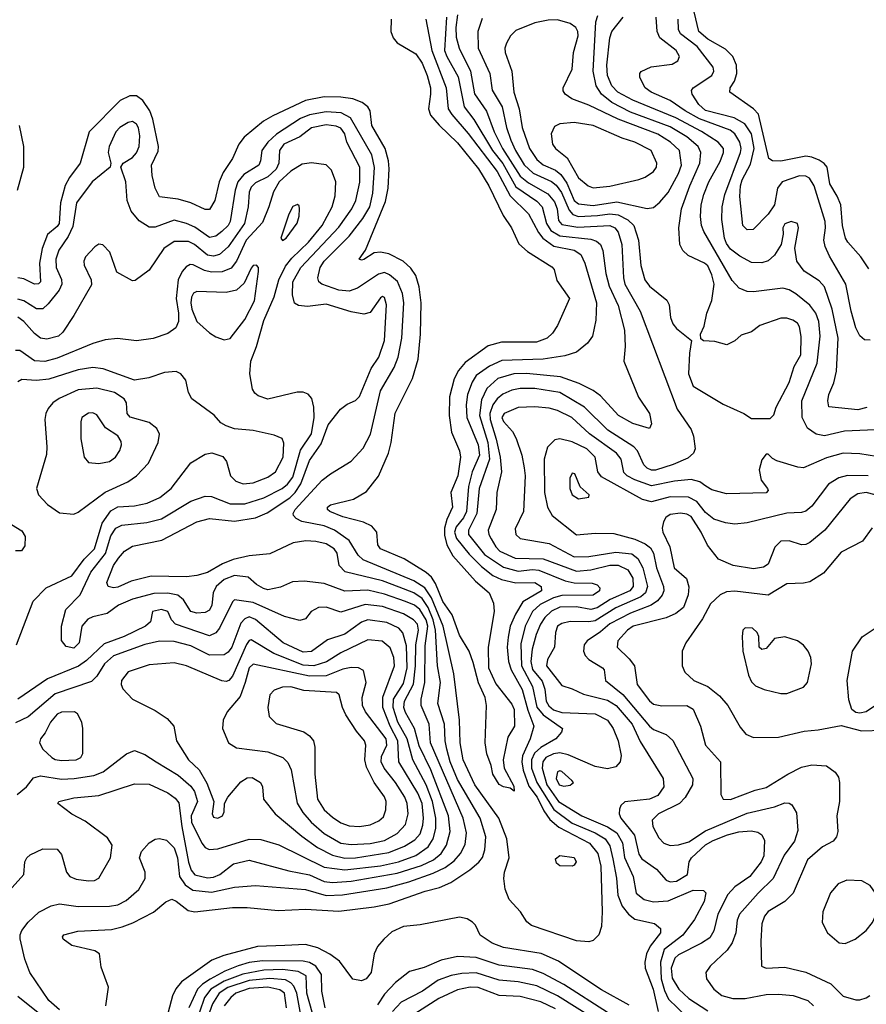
# Model space of a CAD drawing. Extents: x 997026 to 1115308, y 536381 to 619039.
# Tile 249 of 256: x 1044175 to 1048236, y 587142 to 591862. Entities that reach past the tile are written whole.
import ezdxf

# ---------------------------------------------------------------- set-up
doc = ezdxf.new("R2010")
doc.units = 0

msp = doc.modelspace()

# ---------------------------------------------------------------- linework, layer by layer
at = {"layer": '0CON20XD'}
for points in [[(1046274.3, 591885), (1046266.7, 591825), (1046268.6, 591778.6), (1046283.3, 591725), (1046336.8, 591615), (1046356.8, 591506.8), (1046413.7, 591423.7), (1046451.1, 591325), (1046490.6, 591245), (1046575, 591112.6), (1046615, 591080.2), (1046707.7, 591027.7), (1046740.7, 590989.3), (1046752.1, 590955), (1046758.9, 590898.9), (1046775, 590879.8), (1046852.7, 590867.3), (1047005, 590875.6), (1047030, 590865), (1047045, 590844.4), (1047063, 590785), (1047070.7, 590625), (1047077.5, 590595), (1047150.8, 590465), (1047328.9, 589995), (1047395, 589897.1), (1047407.3, 589865), (1047414.6, 589805.4), (1047406.5, 589783.5), (1047379.9, 589760.1), (1047309.2, 589729.2), (1047225, 589702.8), (1047205, 589703.1), (1047185, 589711.8), (1047168.7, 589728.7), (1047137.7, 589795), (1047120.8, 589815), (1046995.9, 589895), (1046884.1, 590005), (1046765.4, 590074.6), (1046645, 590093.7), (1046574.8, 590094.8), (1046535, 590085.6), (1046492.9, 590067.1), (1046465, 590045.2), (1046445, 590015.3), (1046430.1, 589975), (1046430.9, 589945), (1046460.7, 589850.7), (1046479.7, 589765), (1046485.2, 589695), (1046464.2, 589595), (1046460.6, 589515), (1046422.5, 589415), (1046424.7, 589395), (1046436.9, 589373.1), (1046458.8, 589335), (1046477.8, 589315), (1046551.7, 589281.7), (1046685, 589278), (1046845, 589219.4), (1046915.1, 589224.9), (1047005, 589247.1), (1047045, 589247.6), (1047091.1, 589225), (1047116, 589185), (1047117.8, 589145), (1047102.2, 589125), (1047007.3, 589082.7), (1046945, 589043.3), (1046915, 589034.8), (1046845, 589047.4), (1046765, 589045.4), (1046725, 589026.8), (1046694.2, 588995.8), (1046673.3, 588965), (1046651.5, 588915), (1046632.1, 588845), (1046626.2, 588785), (1046635, 588747.7), (1046680.6, 588690.6), (1046693, 588653)], [(1047775, 589950), (1047791.7, 589968.3), (1047803.3, 590005), (1047865, 590122.5), (1047889.6, 590200.4), (1047922.2, 590255), (1047923.2, 590343.2), (1047915, 590390), (1047905, 590407.5), (1047882.6, 590422.6), (1047855, 590432.2), (1047825, 590432.2), (1047725, 590396), (1047685, 590366.7), (1047635, 590350), (1047605, 590323.3), (1047566.1, 590303.9), (1047509.3, 590319.3), (1047455, 590322.5), (1047441.7, 590331.7), (1047440, 590355), (1047457.3, 590392.7), (1047471.4, 590455), (1047494.6, 590515.4), (1047506, 590595), (1047495, 590639.4), (1047475, 590681.5), (1047459.2, 590695), (1047381.7, 590731.7), (1047356.3, 590756.3), (1047341.3, 590785), (1047337.1, 590865), (1047348.5, 590955), (1047389.4, 591065), (1047436.9, 591175), (1047441.4, 591225), (1047428.8, 591255), (1047375, 591300.6), (1047295, 591348.5), (1047105, 591419.1), (1047014.9, 591464.9), (1046964.9, 591504.9), (1046940.6, 591545), (1046925.9, 591615.9), (1046938.4, 591851.6), (1046948.2, 591881.8)], [(1048247.6, 590667.6), (1048210, 590725), (1048146.7, 590795), (1048135.3, 590815.3), (1048121.4, 590875), (1048114.3, 590974.3), (1048096.6, 591016.6), (1048061.5, 591075), (1048048.5, 591155), (1048033.6, 591173.6), (1048009.3, 591189.3), (1047973.9, 591203.9), (1047945, 591207.9), (1047825, 591184.6), (1047785, 591185.7), (1047767.5, 591197.5), (1047719.2, 591409.2), (1047695, 591434.6), (1047580.8, 591515), (1047582.9, 591535), (1047602.9, 591567.1), (1047615.4, 591605), (1047613.1, 591645), (1047596.2, 591685), (1047560.6, 591720.6), (1047475, 591768.1), (1047431.6, 591805), (1047409.7, 591899.7)], [(1045957.3, 591865), (1045954.7, 591805), (1045966.1, 591775), (1045985, 591750.5), (1046075, 591698.5), (1046105, 591654.5), (1046129.8, 591595), (1046144.8, 591535), (1046146, 591505), (1046135.3, 591435.3), (1046145.3, 591405), (1046186, 591356), (1046275, 591271.5), (1046375, 591147.7), (1046424.7, 591065), (1046494.2, 590924.2), (1046534.4, 590865), (1046568.2, 590788.2), (1046610.6, 590750.6), (1046728, 590678), (1046738, 590665), (1046751.7, 590611.7), (1046812.2, 590525), (1046755, 590396), (1046730.9, 590359.1), (1046704.2, 590335), (1046653.2, 590316.8), (1046485, 590317.1), (1046421.9, 590298.1), (1046311, 590219), (1046279, 590181), (1046258.8, 590141.2), (1046236.7, 590055), (1046235.2, 589965), (1046246.7, 589885), (1046284.6, 589795), (1046289.3, 589765), (1046275.7, 589675), (1046242.9, 589595), (1046251.2, 589525), (1046223.3, 589466.7), (1046212.9, 589425), (1046211.6, 589391.6), (1046222.9, 589345), (1046251.7, 589291.7), (1046361.2, 589171.2), (1046427.3, 589115), (1046447.1, 589065), (1046450, 589025), (1046422.5, 588855), (1046423.1, 588755), (1046457.9, 588677.9), (1046535, 588580.8), (1046546.9, 588555), (1046547.5, 588475), (1046516.5, 588423.5), (1046493.5, 588315), (1046498.5, 588275), (1046545, 588187.5), (1046546.2, 588163.8), (1046528, 588178), (1046495, 588184.4), (1046475, 588195.6), (1046444.5, 588245), (1046437, 588287), (1046415, 588342.5), (1046408.1, 588395), (1046414.4, 588575), (1046406.7, 588613.3), (1046375, 588683.3), (1046350.5, 588780.5), (1046330, 588835), (1046285, 588911.5), (1046249.2, 589009.2), (1046205, 589072.5), (1046168.7, 589158.7), (1046149.4, 589189.4), (1046125, 589211.6), (1046018.3, 589278.3), (1045905.7, 589325), (1045893.1, 589345), (1045888.1, 589405), (1045864.2, 589435), (1045823.6, 589453.6), (1045725, 589478.4), (1045662, 589505), (1045651.4, 589515), (1045651.4, 589525), (1045665, 589536.4), (1045776, 589564), (1045838.8, 589601.2), (1045895.3, 589674.7), (1045944.5, 589785), (1045957.3, 589835), (1045975, 589976.2), (1046058.3, 590141.7), (1046085.3, 590234.7), (1046096.9, 590355), (1046100, 590505), (1046091.5, 590581.5), (1046075.6, 590635.6), (1046051.4, 590671.4), (1046014.3, 590704.3), (1045945, 590739.7), (1045905, 590748.5), (1045875, 590744.3), (1045825, 590712), (1045815, 590708.8), (1045803.3, 590715), (1045833.3, 590756.7), (1045930.1, 590989.9), (1045941.4, 591055), (1045946.9, 591146.9), (1045943.1, 591185), (1045927.1, 591245), (1045863.2, 591355), (1045855.4, 591425), (1045845.2, 591445.2), (1045818.1, 591465), (1045772.3, 591482.3), (1045715, 591491.5), (1045635, 591492.9), (1045545.9, 591474.1), (1045388.1, 591401.9), (1045344.4, 591375.6), (1045250.7, 591299.3), (1045225.3, 591265), (1045195, 591196.9), (1045150.2, 591129.8), (1045131.9, 591085), (1045110.9, 590995), (1045085, 590952.5), (1045065, 590952.1), (1044995, 590984.6), (1044935, 591001.6), (1044845, 591012.5), (1044824, 591054), (1044809.6, 591115), (1044806.8, 591165), (1044838.1, 591231.9), (1044840, 591255), (1044812.9, 591385), (1044799.2, 591425), (1044764.7, 591474.7), (1044735, 591496.5), (1044702.4, 591497.6), (1044656, 591475), (1044507.9, 591325), (1044464.7, 591175), (1044413.9, 591106.1), (1044392.8, 591067.2), (1044371.1, 590985), (1044364.2, 590885), (1044355, 590870.7), (1044307.2, 590832.8), (1044282.1, 590765), (1044270.3, 590695), (1044274.4, 590605), (1044265, 590595.6), (1044245, 590593.8), (1044195, 590620.5), (1044165, 590625.5)], [(1046122.7, 591865), (1046151.5, 591715), (1046220.6, 591535), (1046230.6, 591435), (1046247.5, 591407.5), (1046326.1, 591316.1), (1046464.8, 591135), (1046527.9, 591017.9), (1046615, 590931.5), (1046662.7, 590842.7), (1046684.2, 590814.2), (1046736.4, 590776.4), (1046835, 590758), (1046866, 590736), (1046885.1, 590695.1), (1046941.1, 590505), (1046938.5, 590421.5), (1046921.8, 590345), (1046898.8, 590311.2), (1046845, 590268.8), (1046789.6, 590250.4), (1046685.5, 590234.5), (1046487.9, 590227.9), (1046428.8, 590201.2), (1046365, 590155.8), (1046344.9, 590125.1), (1046323, 590065), (1046316.3, 590016.3), (1046319.7, 589955), (1046374.4, 589824.4), (1046380.3, 589775), (1046345.3, 589694.7), (1046326.7, 589625), (1046318.4, 589505), (1046304, 589475), (1046268.6, 589431.4), (1046260, 589405), (1046269.6, 589375), (1046330.3, 589300.3), (1046390.5, 589240.5), (1046445, 589197.3), (1046485, 589178.4), (1046555, 589163), (1046645, 589163.8), (1046676, 589145), (1046677.6, 589125), (1046588.9, 589071.1), (1046552.6, 589012.6), (1046527.6, 588955), (1046517.3, 588902.7), (1046513.5, 588855), (1046519.2, 588785), (1046532, 588745), (1046585, 588651.8), (1046611.5, 588551.5), (1046640.6, 588475), (1046624, 588415), (1046587, 588333), (1046583.7, 588305), (1046589.8, 588265), (1046617.5, 588187.5), (1046656.3, 588135), (1046689.2, 588069.2), (1046718.2, 588028.2), (1046761.5, 587991.5), (1046908.2, 587915), (1046947.8, 587865), (1046961.7, 587805), (1046969.1, 587585), (1046965.5, 587514.5), (1046952.5, 587475), (1046925, 587447.5), (1046905, 587441.4), (1046845, 587447.3), (1046630, 587520), (1046608.1, 587538.1), (1046577.3, 587585), (1046522.1, 587645), (1046503.3, 587695), (1046496.2, 587745), (1046499.5, 587775), (1046522.8, 587845), (1046511.2, 587935), (1046473.3, 588035), (1046357.2, 588195), (1046301.5, 588315), (1046287.8, 588395), (1046283.6, 588503.6), (1046257, 588727), (1046205.9, 588955), (1046150.1, 589090.1), (1046118.6, 589138.6), (1046065, 589172), (1045822.3, 589272.3), (1045798.7, 589295), (1045755.4, 589365.4), (1045685, 589415.2), (1045635, 589436.1), (1045527.4, 589457.4), (1045500.3, 589470.3), (1045487.7, 589485), (1045486.1, 589495), (1045495.3, 589515), (1045625, 589654.1), (1045665, 589685.4), (1045765, 589745.4), (1045822.2, 589807.8), (1045857, 589875), (1045905, 590082.5), (1045970.7, 590195), (1045990, 590245), (1046007.6, 590335), (1046017.1, 590505), (1046010.2, 590550.2), (1045986.6, 590606.6), (1045949.3, 590639.3), (1045925, 590651), (1045895, 590642.1), (1045795.2, 590574.8), (1045755, 590561.5), (1045705, 590565.2), (1045624.4, 590594.4), (1045610, 590605), (1045604.6, 590624.6), (1045616.3, 590675), (1045634.8, 590705), (1045755, 590825.3), (1045820.7, 590909.3), (1045853.4, 590965), (1045869.1, 591030.9), (1045876.3, 591153.7), (1045863.1, 591215), (1045762.2, 591392.2), (1045715.9, 591415.9), (1045645, 591420.8), (1045565, 591406.3), (1045521.6, 591388.4), (1045406.5, 591313.5), (1045365.2, 591275), (1045335.4, 591235), (1045330.5, 591185), (1045321.8, 591165), (1045250.2, 591119.8), (1045221.2, 591085), (1045207.9, 591045), (1045184.8, 590895), (1045174.3, 590875), (1045145, 590846.2), (1045115, 590824.8), (1045085, 590818.4), (1045015, 590867.3), (1044975.2, 590885.2), (1044915, 590901.8), (1044825, 590868.1), (1044795, 590867.2), (1044748, 590898), (1044709.2, 590945), (1044690.8, 590995), (1044683.8, 591085), (1044660, 591155), (1044670.8, 591175), (1044715, 591201.5), (1044735, 591223.8), (1044748, 591255), (1044751.6, 591305), (1044745, 591343.1), (1044735, 591361.8), (1044715, 591374.7), (1044695, 591370), (1044655, 591345.4), (1044635.4, 591325), (1044603.9, 591255), (1044598.8, 591225), (1044611.4, 591175), (1044609.2, 591155), (1044521.8, 591085), (1044447.3, 590985), (1044429.9, 590870.1), (1044406.8, 590823.2), (1044362.2, 590757.8), (1044347.2, 590715), (1044349.8, 590675), (1044375, 590616.9), (1044376.7, 590595), (1044363.6, 590566.4), (1044310.6, 590499.4), (1044285, 590476.7), (1044255, 590476.9), (1044195, 590514.8), (1044165, 590522.7)], [(1046221.6, 591875), (1046211.8, 591715), (1046222.9, 591685), (1046278.3, 591588.3), (1046306.6, 591445), (1046353.7, 591383.7), (1046442.4, 591235), (1046492.6, 591172.6), (1046555, 591060.7), (1046655, 590991.9), (1046681.2, 590965), (1046702.1, 590885), (1046722.3, 590852.3), (1046765, 590826.6), (1046915, 590810.3), (1046941, 590801), (1046960.4, 590785), (1046972, 590755), (1046985.9, 590645.9), (1047002.7, 590585), (1047045, 590491.4), (1047075.4, 590374.6), (1047079.6, 590295), (1047071.9, 590225), (1047143.3, 590053.3), (1047196.5, 589975), (1047205.6, 589924.4), (1047195, 589902.5), (1047115, 589926.2), (1047047.1, 589965), (1046959.9, 590059.9), (1046924.8, 590084.8), (1046858.2, 590118.2), (1046769.4, 590149.4), (1046605, 590165.8), (1046545, 590164.1), (1046467.8, 590142.2), (1046415, 590094.7), (1046389.9, 590040.1), (1046380.8, 589965), (1046420.9, 589835), (1046427.5, 589755), (1046378.4, 589615), (1046367.6, 589495), (1046327.3, 589415), (1046327.7, 589395), (1046405, 589298.1), (1046495, 589237.7), (1046565, 589219.4), (1046635, 589226.9), (1046665, 589224), (1046791.9, 589171.9), (1046835, 589163.2), (1046921, 589161), (1046945, 589153.8), (1046958.2, 589138.2), (1046956.2, 589125), (1046925, 589103.3), (1046775, 589101.6), (1046735, 589091.2), (1046671.6, 589058.4), (1046634.8, 589025), (1046599, 588955), (1046579.3, 588870.7), (1046582, 588765), (1046634.9, 588665), (1046656, 588566), (1046685, 588529.8), (1046779.2, 588465), (1046773.3, 588446.7), (1046746.9, 588415), (1046675, 588373.9), (1046643.9, 588346.1), (1046629.2, 588315), (1046630.4, 588275), (1046655.7, 588205), (1046736.7, 588076.7), (1046825, 588009.9), (1046934.9, 587964.9), (1046983.3, 587935), (1047005, 587902.7), (1047020.1, 587839.9), (1047037.5, 587747.5), (1047043.2, 587665), (1047065, 587612.3), (1047095, 587574.6), (1047125, 587550.4), (1047219.8, 587529.8), (1047247.8, 587505), (1047247.9, 587485), (1047199.4, 587420.6), (1047181.1, 587385), (1047173.1, 587345), (1047175.5, 587315.5), (1047212.9, 587215), (1047237.5, 587107.5)], [(1046392.3, 591867.7), (1046372.7, 591805), (1046374.2, 591725), (1046429.1, 591605), (1046441.2, 591525), (1046489.6, 591445), (1046510, 591345), (1046530.8, 591285), (1046553.1, 591235), (1046595, 591165.7), (1046637, 591127), (1046725, 591087), (1046748.8, 591068.8), (1046773.3, 591033.3), (1046809.9, 590949.9), (1046828.3, 590928.3), (1046855, 590919.2), (1046946.8, 590923.2), (1047005, 590931), (1047045, 590927.4), (1047092.4, 590902.4), (1047120.5, 590875), (1047142.7, 590805), (1047153.8, 590683.8), (1047172.7, 590615), (1047195, 590584.6), (1047278.3, 590518.3), (1047289.4, 590495), (1047296.9, 590435), (1047307.5, 590405), (1047325, 590382), (1047397.5, 590325), (1047386.9, 590263.1), (1047383.2, 590165), (1047405.8, 590105), (1047549.7, 590019.7), (1047647.5, 589975), (1047685, 589950), (1047775, 589950)], [(1047185, 590956.8), (1047215, 590962.1), (1047245, 590987.3), (1047285, 591034.6), (1047335.2, 591125), (1047348.7, 591165), (1047339.5, 591235), (1047296.5, 591275), (1047235, 591313.3), (1047045.4, 591385), (1046905, 591452.1), (1046823.4, 591483.4), (1046790.4, 591505), (1046781.3, 591521.3), (1046782, 591535), (1046824.1, 591625), (1046830.6, 591705), (1046853.9, 591785), (1046852.5, 591805), (1046842.2, 591825), (1046814.4, 591844.4), (1046755, 591861.3), (1046710.2, 591859.8), (1046645, 591846.9), (1046555, 591811.2), (1046529.7, 591785), (1046510.4, 591749.6), (1046501.9, 591725), (1046503.1, 591705), (1046536, 591616), (1046544.8, 591515), (1046571.2, 591435), (1046585.3, 591344.7), (1046619.6, 591245), (1046655, 591191.8), (1046685, 591167), (1046745, 591140.2), (1046770.8, 591120.8), (1046798.4, 591078.4), (1046835, 590996.2), (1046855, 590979.8), (1046925, 590970.9), (1047038.4, 590988.4), (1047185, 590956.8)], [(1048315, 589898), (1048130.9, 589889.1), (1048035, 589867.4), (1047995, 589875.4), (1047954.4, 589904.4), (1047928.6, 589955), (1047926.1, 590035), (1048000.3, 590215), (1048014.4, 590345.6), (1048008.1, 590415), (1047994, 590455), (1047965, 590493.6), (1047898.5, 590548.5), (1047865, 590567.1), (1047835, 590574.7), (1047695, 590556.9), (1047665, 590558.8), (1047625.7, 590575.7), (1047591.7, 590611.7), (1047456.3, 590846.3), (1047445.8, 590875), (1047440.9, 590919.1), (1047443.3, 590975), (1047457, 591025), (1047480.2, 591085), (1047535, 591181.9), (1047550.3, 591225), (1047550, 591245), (1047524.5, 591274.5), (1047445, 591325.8), (1047322.4, 591392.4), (1047225, 591432.3), (1047115, 591476.2), (1047043.1, 591515), (1047014.8, 591545), (1046994.6, 591594.6), (1046990.5, 591645), (1047005.3, 591775.3), (1047015.8, 591805), (1047069.4, 591875)], [(1048237.5, 590002.5), (1048195, 589992.5), (1048056.7, 590006.7), (1048050.8, 590035), (1048056, 590065), (1048079.3, 590120.7), (1048093, 590177), (1048100.7, 590335), (1048071.7, 590475), (1048035, 590581.4), (1048009.6, 590609.6), (1047936.9, 590656.9), (1047903.1, 590705), (1047892.9, 590767.1), (1047910, 590865), (1047905, 590886), (1047875.5, 590895.5), (1047845, 590884.3), (1047835.6, 590865), (1047836.7, 590833.3), (1047827.1, 590785), (1047796, 590734), (1047765, 590705.6), (1047735, 590697.1), (1047685, 590697.9), (1047628.8, 590728.8), (1047585, 590762.8), (1047565, 590790), (1047555.7, 590815), (1047542.5, 590905), (1047544.2, 590965), (1047557, 591025), (1047632.7, 591225), (1047635.5, 591245), (1047628.7, 591275), (1047605.2, 591315), (1047582.8, 591332.8), (1047435, 591387.5), (1047367.3, 591425), (1047295.4, 591475.4), (1047203.3, 591515), (1047175.6, 591535), (1047150, 591585), (1047148.8, 591605), (1047155.8, 591614.2), (1047203.4, 591636.6), (1047305, 591648.6), (1047332, 591665), (1047339.4, 591685), (1047323.3, 591715), (1047245.2, 591775.2), (1047233.1, 591805), (1047227.3, 591875)], [(1048255, 590326.4), (1048227.2, 590327.2), (1048205, 590346.9), (1048185, 590384.4), (1048162.4, 590465), (1048137.6, 590595), (1048058.6, 590728.6), (1048038.1, 590775), (1048032.6, 590805), (1048040.4, 590865), (1048037.8, 590895), (1047985.8, 591065.8), (1047963.2, 591103.2), (1047945, 591112.7), (1047915, 591113.7), (1047832.3, 591085), (1047810.3, 591055), (1047795.3, 590975), (1047765, 590929.3), (1047693.8, 590856.2), (1047665, 590854.7), (1047643.4, 590875), (1047629.6, 591015), (1047631.5, 591065), (1047641, 591095), (1047680.3, 591169.7), (1047698, 591245), (1047685, 591315.4), (1047653.6, 591363.6), (1047601.1, 591391.1), (1047465, 591427.6), (1047432.6, 591455), (1047400, 591505), (1047397.3, 591522.7), (1047404.6, 591535), (1047494.7, 591595), (1047503.7, 591615), (1047501.6, 591635), (1047425, 591733.2), (1047344, 591795), (1047335.6, 591815), (1047333.7, 591865)], [(1046925, 591056.7), (1047005, 591064.7), (1047145, 591095.5), (1047175, 591107.5), (1047214.4, 591135), (1047229.1, 591155), (1047231.2, 591175), (1047204.5, 591235), (1047125, 591275.2), (1047064.8, 591294.8), (1046925, 591355.2), (1046835, 591368.7), (1046765, 591362.5), (1046739.3, 591350.7), (1046723.3, 591315), (1046731.1, 591265), (1046744.4, 591245), (1046800.2, 591200.2), (1046855, 591103.5), (1046901.9, 591065), (1046925, 591056.7)], [(1044164.7, 591045.3), (1044194.2, 591155), (1044193.7, 591255), (1044174.1, 591355)], [(1044587.1, 587135), (1044600, 587225), (1044565, 587320), (1044557.5, 587385), (1044535, 587398.8), (1044424.1, 587424.1), (1044383.3, 587455), (1044380, 587465), (1044386.7, 587475), (1044453.3, 587493.3), (1044615, 587501.5), (1044666.6, 587513.4), (1044717.8, 587532.2), (1044816.6, 587583.4), (1044875, 587633.1), (1044905, 587645.6), (1044925, 587637.5), (1044982.5, 587592.5), (1045015, 587585.4), (1045196, 587606), (1045265, 587606.1), (1045415, 587591.5), (1045545, 587598.2), (1045705, 587589.5), (1045875, 587608.9), (1045946.8, 587623.2), (1046120, 587685), (1046187.9, 587702.1), (1046243.2, 587726.8), (1046333.7, 587786.3), (1046377.1, 587822.9), (1046393.9, 587846.1), (1046406.6, 587883.4), (1046410.7, 587945), (1046383, 588035), (1046275, 588219.3), (1046239.7, 588305), (1046223.5, 588365), (1046215.5, 588405), (1046211.6, 588485), (1046180.6, 588585), (1046192.5, 588685), (1046178.1, 588765), (1046169.6, 588935), (1046157.9, 588985), (1046134.5, 589045), (1046105, 589087.3), (1046065, 589114.6), (1045995, 589142), (1045915, 589172.7), (1045735.7, 589215.7), (1045707.1, 589245), (1045696.9, 589305), (1045682.3, 589325), (1045645, 589350.2), (1045595, 589360.7), (1045546.7, 589363.3), (1045485.8, 589354.2), (1045375, 589302.3), (1045275, 589292.6), (1045198.6, 589275), (1045146.8, 589253.2), (1045075, 589212.1), (1045025, 589197.7), (1044975, 589191.9), (1044805, 589195.3), (1044710, 589170), (1044645, 589141.5), (1044625, 589138.5), (1044598.8, 589145), (1044593.1, 589165), (1044625.3, 589245), (1044648.3, 589281.7), (1044677.8, 589315), (1044715, 589339.1), (1044857, 589367), (1045025, 589455.3), (1045085, 589470.9), (1045205, 589458.1), (1045305, 589474.2), (1045362.2, 589497.8), (1045469.8, 589570.2), (1045496.5, 589595), (1045522.6, 589637.4), (1045565, 589749.1), (1045620.7, 589829.3), (1045655, 589920.8), (1045714, 589995), (1045745, 590019.2), (1045785, 590037.5), (1045805, 590056), (1045860.5, 590190.5), (1045897.3, 590245), (1045925.3, 590325), (1045934.7, 590495), (1045925, 590530), (1045915, 590534.5), (1045905, 590529.5), (1045855, 590458.6), (1045825, 590450.5), (1045765, 590461.6), (1045645, 590499.3), (1045555, 590487.2), (1045511.8, 590491.8), (1045492.9, 590502.9), (1045483.1, 590543.1), (1045485.2, 590605), (1045523.2, 590675), (1045705, 590868.2), (1045767.5, 590955), (1045786.6, 590995), (1045806.3, 591083.7), (1045806.1, 591155), (1045744.1, 591275), (1045734.2, 591315), (1045715, 591342.7), (1045692.2, 591352.2), (1045645, 591358.3), (1045575, 591344.1), (1045519, 591301), (1045441, 591265), (1045420.8, 591235), (1045417.7, 591175), (1045404.8, 591145), (1045365, 591108.8), (1045305, 591079.5), (1045285, 591060), (1045276.1, 591035), (1045270, 590965), (1045252.4, 590885), (1045175, 590773.5), (1045133.5, 590736.5), (1045105, 590729), (1045075, 590734), (1045013.3, 590785), (1044985, 590799), (1044915, 590799.1), (1044866.5, 590765), (1044795, 590662), (1044728.3, 590611.7), (1044715, 590610), (1044641.2, 590651.2), (1044607.7, 590747.7), (1044573.6, 590783.6), (1044555, 590786.2), (1044535, 590773.3), (1044490, 590725), (1044482.9, 590705), (1044484.3, 590685), (1044518, 590615), (1044518.8, 590591.2), (1044433.5, 590445), (1044381.1, 590365), (1044360.8, 590345), (1044305, 590330), (1044275, 590335.4), (1044245, 590358.5), (1044195, 590415.9), (1044165, 590436.2)], [(1044366, 587115), (1044315, 587161.2), (1044222.5, 587295), (1044198.9, 587358.9), (1044176.1, 587456.1), (1044176.1, 587475), (1044185, 587496.7), (1044215, 587535.4), (1044266.8, 587583.2), (1044325.8, 587615), (1044365.4, 587624.6), (1044455, 587611.4), (1044605, 587612.7), (1044645, 587619.6), (1044685, 587640.3), (1044746.8, 587693.2), (1044776.7, 587745), (1044776.7, 587775), (1044749.2, 587845), (1044759.1, 587875), (1044795, 587916.9), (1044825, 587934.2), (1044845, 587937.5), (1044878.8, 587928.8), (1044915, 587892.1), (1044930.9, 587845), (1044940.7, 587755), (1044969, 587715), (1045005, 587688.7), (1045095, 587680.2), (1045205, 587704), (1045305, 587711.7), (1045545, 587693.1), (1045645, 587664.2), (1045722.8, 587667.2), (1045935, 587700.9), (1046041, 587729), (1046158.3, 587771.7), (1046215, 587798.6), (1046259.5, 587830.5), (1046289.2, 587865), (1046311.1, 587908.9), (1046317.8, 587965), (1046301.9, 588035), (1046145.9, 588395), (1046138.8, 588485), (1046099.8, 588575), (1046099.8, 588605), (1046118.3, 588685), (1046119.6, 588860.4), (1046133.1, 588955), (1046124.3, 588985), (1046094.5, 589035), (1046068.9, 589055), (1046025, 589074), (1045925, 589108.3), (1045845, 589127.5), (1045735, 589122.6), (1045635, 589159.3), (1045539.2, 589170.8), (1045482.9, 589167.1), (1045425, 589141.9), (1045365, 589129.6), (1045344.2, 589135), (1045311.2, 589155), (1045270.6, 589190.6), (1045205, 589197.6), (1045155, 589178.5), (1045117.6, 589145), (1045102.1, 589115), (1045095.8, 589055), (1045085, 589032.1), (1045065, 589020), (1045025, 589017.1), (1044995, 589025.3), (1044960.6, 589080.6), (1044933.3, 589103.3), (1044885, 589112.8), (1044818.3, 589111.7), (1044715, 589083.8), (1044648.8, 589055), (1044593.6, 589016.4), (1044525, 588999.8), (1044501.6, 588988.4), (1044473.3, 588955), (1044460.4, 588875), (1044435, 588849.6), (1044397.2, 588857.2), (1044375.6, 588885.6), (1044375.6, 588955), (1044395.4, 589035), (1044465, 589104.6), (1044516.4, 589213.6), (1044586.6, 589303.4), (1044612.4, 589387.6), (1044635.3, 589425), (1044665, 589438.6), (1044785, 589452.1), (1044855, 589470), (1044995.2, 589554.8), (1045065, 589577.5), (1045095, 589576.8), (1045185, 589541.9), (1045255, 589541.8), (1045345, 589570), (1045434, 589615), (1045458.8, 589635), (1045485, 589670), (1045521.1, 589798.9), (1045575, 589877.3), (1045586.4, 589955), (1045584.8, 590004.8), (1045575.6, 590045.6), (1045557.7, 590067.7), (1045535, 590076.1), (1045505, 590076.1), (1045365, 590043.2), (1045319.2, 590059.2), (1045302, 590072), (1045291.1, 590091.1), (1045279.2, 590165), (1045282.7, 590225), (1045310, 590295), (1045345, 590420), (1045395.7, 590534.3), (1045417.2, 590615), (1045449, 590681), (1045480.2, 590719.8), (1045559.4, 590795), (1045624.8, 590875), (1045674.2, 590965), (1045687.9, 591017.9), (1045690.4, 591085), (1045670.1, 591140.1), (1045645, 591166.9), (1045575, 591176.2), (1045530.2, 591169.8), (1045475, 591135.7), (1045419.6, 591085), (1045392.2, 591037.8), (1045370.2, 590965), (1045339.2, 590890.8), (1045260.3, 590805), (1045214.8, 590705), (1045189.2, 590670.8), (1045145.8, 590654.2), (1045095, 590652.4), (1045060.6, 590660.6), (1045007.5, 590687.5), (1044991.7, 590688.3), (1044972.7, 590677.3), (1044954.1, 590655.9), (1044934.1, 590615.9), (1044925.5, 590525), (1044936.7, 590455), (1044936.2, 590415), (1044923.4, 590385), (1044885, 590357.6), (1044815, 590333.2), (1044735, 590322.3), (1044643.7, 590333.7), (1044585, 590327.3), (1044525, 590310), (1044355, 590238.9), (1044295, 590223.2), (1044245, 590227.6), (1044175, 590277.1), (1044155, 590277.1)], [(1045435, 590804), (1045453.3, 590815), (1045505, 590886.7), (1045515, 590920), (1045516.7, 590955), (1045515, 590970), (1045507, 590977), (1045485, 590966.7), (1045465, 590930), (1045426.7, 590815), (1045435, 590804)], [(1045155, 590327.5), (1045185, 590334.3), (1045255, 590425.8), (1045301.1, 590515), (1045320, 590655), (1045320, 590675), (1045310, 590685), (1045295, 590683.3), (1045285, 590671.2), (1045250.9, 590599.1), (1045214, 590566), (1045165, 590554.7), (1045025, 590559.4), (1045008.8, 590551.2), (1044998.2, 590531.8), (1044994.8, 590505), (1045000.3, 590475), (1045025, 590416), (1045085, 590361.2), (1045115, 590342), (1045155, 590327.5)], [(1044158.5, 588865), (1044240, 589075), (1044302, 589138), (1044425, 589196.4), (1044484.3, 589275.7), (1044532.7, 589325), (1044570.5, 589449.5), (1044611.9, 589508.2), (1044645, 589527), (1044725, 589531.8), (1044786.2, 589543.8), (1044847.5, 589572.5), (1044900.5, 589615), (1044995, 589738.6), (1045065, 589779.2), (1045095.8, 589785.8), (1045148.8, 589768.8), (1045166, 589745), (1045185.6, 589675), (1045210.6, 589650.6), (1045247.2, 589637.2), (1045295, 589641.8), (1045365, 589669.7), (1045401.9, 589695), (1045437.7, 589765), (1045441.7, 589831.7), (1045433.3, 589855), (1045395, 589871.2), (1045295, 589893.3), (1045205, 589900.8), (1045165, 589915.8), (1045139.4, 589929.4), (1045107, 589967), (1045000, 590045), (1044984, 590075), (1044972, 590135), (1044948, 590165), (1044925, 590175.6), (1044869.1, 590170.9), (1044794.7, 590145.3), (1044725, 590134.2), (1044575, 590189.1), (1044525, 590194.7), (1044455, 590183.8), (1044315, 590139.8), (1044255, 590133.4), (1044185, 590137.9), (1044165, 590125.5)], [(1044435, 589492.5), (1044455, 589501.5), (1044585, 589597.2), (1044693.3, 589646.7), (1044734.3, 589675.7), (1044793.1, 589736.9), (1044838.2, 589835), (1044845.5, 589875), (1044832.1, 589902.1), (1044795, 589930.9), (1044705, 589956.4), (1044690, 589975), (1044686.2, 590025), (1044676.4, 590045), (1044628.6, 590075), (1044545, 590096.1), (1044455, 590087.6), (1044363.2, 590046.8), (1044334.3, 590025.7), (1044311.8, 589998.2), (1044300.4, 589975), (1044295.3, 589945), (1044305.3, 589815), (1044302.9, 589777.1), (1044254.5, 589615), (1044264.4, 589585), (1044308.5, 589538.5), (1044365, 589497.9), (1044435, 589492.5)], [(1048325, 589761.8), (1048205, 589781.8), (1048125, 589783.8), (1048045, 589761.2), (1047934.6, 589714.6), (1047907.3, 589717.3), (1047806.8, 589746.8), (1047785, 589758.8), (1047765, 589780), (1047755, 589780), (1047735, 589752.5), (1047721.4, 589705), (1047730.8, 589655), (1047762.5, 589615), (1047764.2, 589605), (1047755, 589593.5), (1047565, 589590), (1047495, 589608.2), (1047466.6, 589626.6), (1047436.4, 589646.4), (1047395, 589658.2), (1047315, 589650.6), (1047205, 589628.4), (1047125, 589656.9), (1047088.9, 589675), (1047072.2, 589692.2), (1047060, 589755), (1047037.2, 589785), (1046907.7, 589877.7), (1046822.5, 589955), (1046755, 589988.4), (1046715, 589999.5), (1046645.8, 590005.8), (1046565, 590003.6), (1046498.5, 589975), (1046487.2, 589955), (1046495, 589935.6), (1046538.2, 589888.2), (1046556.4, 589855), (1046583.9, 589775), (1046595.3, 589714.7), (1046598.8, 589675), (1046591.1, 589505), (1046551.7, 589421.7), (1046553.8, 589395), (1046575, 589374.6), (1046715, 589351.1), (1046835, 589288), (1046905, 589289.3), (1047035, 589310.2), (1047111.7, 589301.7), (1047139.9, 589279.9), (1047164.5, 589235), (1047186.2, 589145), (1047175.9, 589115), (1047154.7, 589095.3), (1047035, 589043.5), (1046935, 588981), (1046905, 588975.2), (1046815, 588977.6), (1046775, 588968.2), (1046755, 588954.4), (1046745.3, 588925), (1046740.8, 588855), (1046706.1, 588795), (1046701.8, 588765), (1046775, 588670.8), (1046824.4, 588654.4), (1046878.4, 588628.4), (1046995, 588599.8), (1047035.1, 588575.1), (1047112.3, 588485), (1047151.5, 588401.5), (1047262.1, 588225), (1047264.5, 588185), (1047235, 588143.5), (1047195, 588125.4), (1047076.8, 588113.2), (1047058, 588095), (1047052.6, 588077.4), (1047050.4, 588055), (1047058.7, 588035), (1047123.1, 587953.1), (1047145, 587862), (1047159.1, 587839.1), (1047229.9, 587789.9), (1047275, 587737.1), (1047295, 587730), (1047325, 587732.5), (1047377.7, 587765), (1047385.4, 587825), (1047397.8, 587845), (1047465, 587906.5), (1047501.8, 587928.2), (1047569.4, 587955), (1047625, 587968.4), (1047683.6, 587973.6), (1047715, 587967.9), (1047735, 587954.2), (1047746.9, 587926.9), (1047744.4, 587854.4), (1047730.8, 587825), (1047677.7, 587755), (1047605, 587706.2), (1047571.8, 587668.2), (1047523.9, 587575), (1047503.7, 587495), (1047485, 587461.5), (1047445.2, 587434.8), (1047335, 587379.7), (1047317.1, 587362.9), (1047299.6, 587315), (1047305, 587267.8), (1047336.7, 587215), (1047385, 587169.5), (1047475, 587110.5)], [(1044555, 589734.4), (1044605, 589744.5), (1044634.3, 589765), (1044655, 589796.7), (1044663.1, 589825), (1044660.9, 589840.9), (1044645, 589866.9), (1044585.9, 589905.9), (1044545, 589967.8), (1044525, 589977.9), (1044505, 589976.4), (1044472.9, 589955), (1044467.1, 589935), (1044467.7, 589852.3), (1044484.2, 589765), (1044505, 589739.2), (1044555, 589734.4)], [(1048245, 589676), (1048145, 589677.7), (1048104, 589666), (1048055, 589636.2), (1047975, 589529.7), (1047945, 589506.7), (1047925, 589500), (1047855, 589496), (1047665, 589449.8), (1047605, 589444.7), (1047560.7, 589450.7), (1047505, 589468.6), (1047465, 589500.5), (1047423, 589553), (1047383.6, 589573.6), (1047295, 589575.5), (1047205, 589551.6), (1047162.2, 589562.2), (1046965, 589670.3), (1046948.6, 589695), (1046935.8, 589765), (1046894.9, 589804.9), (1046825, 589838.9), (1046765, 589852.9), (1046742, 589848), (1046707.2, 589812.8), (1046690.4, 589755), (1046692.1, 589595), (1046706.2, 589526.2), (1046729.3, 589485), (1046845, 589392.5), (1046935, 589400.7), (1047025, 589399.2), (1047125, 589372.2), (1047175, 589349.6), (1047200.8, 589330.8), (1047215.6, 589305), (1047229.2, 589235), (1047262.2, 589145), (1047263.9, 589125), (1047256.7, 589103.3), (1047234.2, 589075.8), (1047203.8, 589055), (1047105, 589017.6), (1047005, 588966.5), (1046961.4, 588928.6), (1046896.1, 588885), (1046882.9, 588865), (1046879.7, 588835), (1046887.7, 588815), (1046905, 588795.5), (1046970, 588755), (1046977.5, 588745), (1046984.2, 588695), (1047067.5, 588627.5), (1047195, 588475.3), (1047215, 588460.2), (1047275.2, 588435.2), (1047307.2, 588407.2), (1047403.2, 588225), (1047401.8, 588195), (1047366.7, 588133.3), (1047340.3, 588105), (1047238.2, 588055), (1047208, 588025), (1047212.2, 587995), (1047240.9, 587940.9), (1047265, 587914.6), (1047295, 587903.2), (1047335, 587906.6), (1047385, 587920.8), (1047465, 587973.4), (1047665, 588058), (1047795, 588089.5), (1047845, 588107.7), (1047865, 588106.5), (1047878.6, 588098.6), (1047900.2, 588060.2), (1047906.7, 587975), (1047891.2, 587925), (1047842.4, 587857.6), (1047788.4, 587745), (1047716.5, 587675), (1047627.8, 587575), (1047615.8, 587545), (1047609.5, 587485), (1047592.5, 587437.5), (1047568.9, 587401.1), (1047487.3, 587325), (1047465.4, 587295), (1047468.8, 587265), (1047503.8, 587215), (1047542.2, 587185), (1047595, 587170), (1047655, 587170.7), (1047755, 587189.5), (1047815, 587191.4), (1047885, 587183.7), (1047955, 587160.8), (1047982.1, 587135)], [(1046855, 589566), (1046905, 589573.3), (1046906.7, 589585), (1046863, 589623), (1046837.5, 589685), (1046825, 589688.8), (1046812.9, 589665), (1046812.9, 589615), (1046824.3, 589585), (1046855, 589566)], [(1048278, 589585), (1048235, 589595.3), (1048195, 589589.6), (1048158.9, 589565), (1048037.1, 589415), (1047965, 589355.7), (1047945, 589345.7), (1047925, 589344.2), (1047865, 589364.4), (1047825, 589361.9), (1047797, 589333), (1047765, 589252.5), (1047742.4, 589237.6), (1047695, 589229.6), (1047596.7, 589245), (1047526.8, 589276.8), (1047473.6, 589343.6), (1047444.1, 589405), (1047395, 589480), (1047375, 589492), (1047345, 589497.1), (1047295, 589489.6), (1047274.8, 589475.2), (1047262.7, 589455), (1047256.2, 589425), (1047259.2, 589405), (1047292.9, 589335), (1047314.6, 589235), (1047372.7, 589182.7), (1047383.9, 589143.9), (1047381.3, 589105), (1047358.8, 589045), (1047322.5, 589015), (1047275.6, 588994.4), (1047116.7, 588955), (1047089.6, 588935), (1047043.6, 588885), (1047040, 588855), (1047098.3, 588798.3), (1047123.1, 588765), (1047136.2, 588675), (1047195, 588596.4), (1047215, 588580.8), (1047255, 588573.3), (1047375, 588574.4), (1047405, 588557.5), (1047440.5, 588475), (1047464.5, 588385), (1047535.6, 588305), (1047537.5, 588147.5), (1047548.8, 588125), (1047585, 588123.9), (1047701.9, 588168.1), (1047755, 588181.3), (1047858.6, 588245), (1047925, 588279.1), (1047975, 588290), (1048045, 588285.6), (1048086, 588255), (1048101.7, 588231.7), (1048107.5, 588205), (1048107.5, 588115), (1048094.3, 588045), (1048099.5, 587970.5), (1048092, 587945), (1048076.2, 587925), (1048025, 587896.5), (1047952.9, 587835), (1047884.5, 587675), (1047844.2, 587635.8), (1047765, 587587.3), (1047746.9, 587565), (1047735, 587527.5), (1047730, 587445), (1047733.8, 587325), (1047755, 587315.8), (1047845, 587320), (1047945, 587296.4), (1048065, 587241.2), (1048125, 587181.5), (1048185, 587164.4), (1048205, 587164.3)], [(1044115, 589455.8), (1044185, 589411.2), (1044201.2, 589385), (1044199.3, 589340.7), (1044183.6, 589316.4), (1044155, 589316.2)], [(1048264.4, 589425.6), (1048216.9, 589363.1), (1048115, 589310.4), (1048030.6, 589209.4), (1047965, 589168), (1047935, 589160.9), (1047855, 589157.5), (1047765, 589103.9), (1047605, 589123.5), (1047565, 589118.8), (1047534.3, 589105.7), (1047488.2, 589061.8), (1047449.5, 588990.5), (1047369.5, 588875), (1047352.5, 588835), (1047352.2, 588765), (1047365.7, 588735), (1047408, 588695), (1047475, 588665.4), (1047531.1, 588621.1), (1047570.8, 588575), (1047630.1, 588470.1), (1047657.3, 588437.3), (1047695, 588421.1)], [(1044110.2, 587669.8), (1044194, 587765), (1044200, 587825), (1044208.8, 587845), (1044225, 587859.2), (1044285, 587887.8), (1044355, 587885.6), (1044375, 587860), (1044398.5, 587775), (1044414.7, 587754.7), (1044445, 587741.5), (1044505, 587733.6), (1044533.7, 587736.3), (1044555, 587747.5), (1044610.8, 587845), (1044617.5, 587905), (1044595, 587940), (1044489.3, 588020.7), (1044424.2, 588054.2), (1044357.5, 588105), (1044362.5, 588115), (1044435, 588132.3), (1044555, 588142.8), (1044725, 588198.5), (1044795, 588197.1), (1044885, 588155.4), (1044920.7, 588130.7), (1044938.7, 588108.7), (1044952, 587995), (1044985, 587824.4), (1044996.7, 587785), (1045015, 587762.6), (1045075, 587748.7), (1045105, 587751.7), (1045135.4, 587765), (1045200.8, 587815), (1045275, 587833.8), (1045465, 587781.4), (1045565, 587762.7), (1045635, 587730.5), (1045675, 587726.4), (1045765, 587732.3), (1045985, 587770.3), (1046102.1, 587807.9), (1046160, 587835), (1046196.7, 587865), (1046222.2, 587905), (1046239, 587971), (1046231.1, 588045), (1046146.6, 588266.6), (1046091, 588381), (1046069.1, 588465), (1046025, 588541.8), (1046017.6, 588565), (1046020.7, 588595), (1046063.6, 588676.4), (1046073, 588765), (1046074.5, 588865), (1046087.5, 588935), (1046082.5, 588965), (1046063.5, 588985), (1046015, 589013.7), (1045915, 589048.7), (1045831.3, 589058.6), (1045715, 589021.5), (1045645, 589046.7), (1045607.5, 589045), (1045572, 589025), (1045545, 588990), (1045517.7, 588982.3), (1045445, 589000.9), (1045295, 589068.7), (1045205, 589081.1), (1045195, 589072), (1045133.6, 588945), (1045115, 588923.3), (1045085, 588908.8), (1044921.4, 588965), (1044902, 588985), (1044885.8, 589025), (1044855, 589035.4), (1044811.2, 589025), (1044802, 588975), (1044778.1, 588955), (1044675.1, 588904.9), (1044579, 588871), (1044495, 588790), (1044456.6, 588763.4), (1044307.3, 588702.7), (1044165, 588604.5)], [(1044162.6, 588147.4), (1044206.7, 588185), (1044241.3, 588228.7), (1044275, 588237.6), (1044375, 588221), (1044435.9, 588224.1), (1044530.2, 588239.8), (1044575, 588257.3), (1044687.7, 588342.3), (1044725, 588359.7), (1044775, 588339.3), (1044828.8, 588305), (1044935, 588241.4), (1044995, 588187.4), (1045013, 588163), (1045028, 588115), (1044997.1, 588045), (1044998, 588015), (1045047.6, 587915), (1045065, 587894.1), (1045084, 587884), (1045125, 587887.8), (1045275, 587934.2), (1045332, 587932), (1045417.2, 587907.2), (1045635, 587800.2), (1045735, 587786.2), (1045906.1, 587806.1), (1045991.5, 587825), (1046074.2, 587855.8), (1046133.3, 587896.7), (1046158, 587935), (1046170.2, 587985), (1046171.3, 588035), (1046155.4, 588115), (1046124.3, 588194.3), (1046061, 588315), (1046033.5, 588415), (1045988.3, 588495), (1045965.6, 588565), (1045968.5, 588605), (1046015, 588679.7), (1046032.8, 588755), (1046030.2, 588860.2), (1046012.9, 588922.9), (1045993.1, 588945), (1045935, 588973.3), (1045844.8, 588985.2), (1045815, 588973.5), (1045735, 588916.5), (1045650.4, 588889.6), (1045575, 588832.8), (1045535, 588830.7), (1045438.2, 588875), (1045305, 588987), (1045275, 589000), (1045255, 588990.7), (1045235, 588968.7), (1045192.3, 588855), (1045175, 588830), (1045155, 588816.8), (1045085, 588815.6), (1044995, 588860.2), (1044915, 588881.3), (1044845, 588882.4), (1044775, 588867.3), (1044625, 588812.1), (1044580.7, 588775), (1044544.1, 588715.9), (1044519.5, 588690.5), (1044345, 588630.2), (1044215, 588520.2), (1044155, 588491.2)], [(1048313.2, 588596.8), (1048235, 588544.6), (1048205, 588538.2), (1048185, 588540.6), (1048165.7, 588555), (1048151.2, 588601.2), (1048144.7, 588695), (1048169.1, 588835), (1048216, 588904), (1048293.1, 588955)], [(1047825, 588631.4), (1047855, 588632.9), (1047935, 588662.5), (1047954, 588685), (1047972.5, 588775), (1047969.2, 588805), (1047957.5, 588835), (1047935, 588864), (1047906, 588885), (1047845, 588904.3), (1047795, 588896.2), (1047755, 588847.5), (1047735, 588842.5), (1047722.5, 588855), (1047720, 588905), (1047712.5, 588925), (1047690, 588945), (1047655, 588947.5), (1047643.3, 588935), (1047640, 588905), (1047643.8, 588835), (1047670.3, 588720.3), (1047685, 588687.5), (1047705, 588668.8), (1047745, 588651.2), (1047825, 588631.4)], [(1045735, 587843), (1045785, 587844.6), (1045945, 587869.4), (1046020.4, 587899.6), (1046069.9, 587930.1), (1046095, 587959.6), (1046108.3, 588001.7), (1046111.6, 588035), (1046105.1, 588105), (1046085.2, 588155), (1045993.1, 588305), (1045988.7, 588405), (1045951.7, 588475), (1045916.4, 588565), (1045916.6, 588615), (1045972.1, 588765), (1045969.1, 588805), (1045951, 588851), (1045913.7, 588883.7), (1045845, 588888.8), (1045715, 588827.4), (1045645.7, 588784.3), (1045585, 588765.5), (1045535, 588768.4), (1045393.2, 588823.2), (1045285, 588890), (1045275, 588886.1), (1045262.2, 588867.8), (1045195, 588714.5), (1045177.8, 588695), (1045165, 588690), (1045145, 588692.9), (1044975, 588764.6), (1044915, 588778.7), (1044795, 588769.6), (1044694.6, 588735.4), (1044663.1, 588695), (1044661.1, 588675), (1044669.4, 588655), (1044715, 588604.4), (1044825, 588550.8), (1044882.7, 588512.7), (1044913.8, 588475), (1044927.5, 588405), (1044984.8, 588314.8), (1045035.6, 588265.6), (1045072.1, 588202.1), (1045106, 588115), (1045098, 588055), (1045105, 588038.8), (1045125, 588034.2), (1045146.7, 588045), (1045156.2, 588065), (1045156.7, 588105), (1045173.3, 588135), (1045235, 588208.6), (1045265, 588227.8), (1045289.8, 588229.8), (1045330, 588205), (1045339.2, 588185), (1045344, 588125), (1045399.5, 588055), (1045528, 587948), (1045603.9, 587893.9), (1045675, 587857), (1045735, 587843)], [(1045765, 587907.6), (1045855, 587913.9), (1045925, 587928.1), (1045985, 587961.1), (1046025.7, 588005), (1046038, 588055), (1046033.2, 588105), (1046022.4, 588135), (1045977.8, 588205), (1045922.3, 588275), (1045908.9, 588305), (1045910.3, 588329.7), (1045936.3, 588385), (1045932.9, 588415), (1045833.8, 588545), (1045819.3, 588575), (1045817.2, 588612.8), (1045837.1, 588685), (1045823.1, 588743.1), (1045800, 588755), (1045765, 588756.8), (1045725, 588748.7), (1045645, 588717.4), (1045565, 588715.3), (1045295, 588772.7), (1045274.6, 588755.4), (1045255.9, 588685), (1045232.9, 588617.1), (1045169.6, 588545), (1045150, 588505), (1045147.3, 588465), (1045175.9, 588395.9), (1045215, 588372.5), (1045365, 588353.2), (1045436.5, 588325), (1045461.2, 588301.2), (1045476.8, 588266.8), (1045505.8, 588105.8), (1045532.1, 588062.1), (1045573.1, 588015), (1045635, 587960.5), (1045715, 587914.5), (1045765, 587907.6)], [(1045805, 587995.3), (1045855, 588003.4), (1045898, 588022), (1045919.6, 588040.4), (1045931.5, 588075), (1045933.3, 588115), (1045925, 588136.5), (1045875.6, 588205.6), (1045838.5, 588278.5), (1045830.6, 588315), (1045834.6, 588385), (1045828.9, 588405), (1045791, 588451), (1045739.5, 588529.5), (1045722.9, 588565), (1045707.1, 588625), (1045695, 588636.9), (1045537, 588647), (1045475, 588664.5), (1045435, 588662.2), (1045395, 588647.5), (1045375, 588626.2), (1045364.4, 588565), (1045371.7, 588521.7), (1045405, 588488), (1045538, 588448), (1045565, 588429.4), (1045583.5, 588405), (1045590.5, 588375), (1045590.5, 588245), (1045602.4, 588125), (1045635, 588073.8), (1045675, 588039.6), (1045715, 588012.8), (1045755, 587998), (1045805, 587995.3)], [(1046693, 588653), (1046699.3, 588595), (1046712.5, 588572.5), (1046735, 588553.5), (1046775, 588540.6), (1046935, 588534.8), (1046993.7, 588503.7), (1047022.2, 588465), (1047045.6, 588405.6), (1047059.2, 588335), (1047055.8, 588304.2), (1047035, 588280.4), (1046995, 588271.2), (1046935, 588281.8), (1046805, 588337.7), (1046765, 588347.6), (1046735, 588343.7), (1046698.1, 588325), (1046683.8, 588305), (1046680.9, 588275), (1046702.9, 588195), (1046759.4, 588115), (1046871.8, 588045), (1046995, 587993.7), (1047039, 587965), (1047066.8, 587916.8), (1047075.6, 587845.6), (1047117.5, 587755), (1047131.5, 587675), (1047169.4, 587645), (1047215, 587633.9), (1047285, 587639), (1047405, 587690.2), (1047455, 587687.8), (1047466.4, 587676.4), (1047458.2, 587635), (1047411.7, 587548.3), (1047355.8, 587474.2), (1047265.8, 587405), (1047248, 587345), (1047251.7, 587265), (1047268.3, 587208.3), (1047287.6, 587167.6), (1047373.6, 587083.6)], [(1044375, 588310.8), (1044445, 588313.8), (1044467.5, 588325), (1044477.5, 588345), (1044477.5, 588465), (1044472, 588495), (1044451.2, 588535), (1044437.5, 588545), (1044375, 588542.7), (1044355, 588532.7), (1044321.8, 588495), (1044296.2, 588443.8), (1044274.4, 588415), (1044268.9, 588395), (1044285, 588365.8), (1044328, 588325), (1044345, 588316.5), (1044375, 588310.8)], [(1047695, 588421.1), (1047815, 588423.5), (1047938.1, 588451.9), (1048005, 588457.9), (1048115, 588478.6), (1048213, 588453), (1048316.2, 588456.2)], [(1046785, 588188.7), (1046815, 588193.3), (1046831.2, 588205), (1046823.8, 588215), (1046775, 588257.9), (1046765, 588261.5), (1046755, 588256.7), (1046748.4, 588225), (1046762, 588195), (1046785, 588188.7)], [(1046825, 587803.8), (1046765, 587806.7), (1046749.3, 587819.3), (1046745, 587840), (1046765, 587856), (1046835, 587846.7), (1046844.2, 587825), (1046835, 587808.8), (1046825, 587803.8)], [(1048135, 587434.4), (1048182, 587455), (1048235, 587495.4), (1048265.9, 587534.1), (1048283.7, 587575), (1048290.3, 587635), (1048280.3, 587675), (1048255, 587711.2), (1048215, 587734.6), (1048142.1, 587737.9), (1048100, 587720), (1048063.6, 587676.4), (1048026.5, 587585), (1048024.5, 587534.5), (1048050, 587485), (1048105, 587437.1), (1048135, 587434.4)], [(1047097.7, 587137.7), (1046965, 587211.6), (1046842.8, 587292.8), (1046758.5, 587348.5), (1046675.9, 587385.9), (1046495, 587415.3), (1046440.6, 587435), (1046383.2, 587473.2), (1046360.9, 587520.9), (1046346.8, 587536.8), (1046321.6, 587551.6), (1046285, 587560), (1046095, 587522.7), (1046015, 587514.6), (1045960.3, 587489.7), (1045920.6, 587455), (1045891.2, 587418.8), (1045875.4, 587384.6), (1045860.5, 587295), (1045837.1, 587265), (1045815, 587255.6), (1045773.1, 587263.1), (1045708.3, 587348.3), (1045662.7, 587382.7), (1045605, 587412.7), (1045545, 587429.5), (1045446, 587424), (1045315, 587419.6), (1045154.3, 587375.7), (1045096.7, 587353.3), (1044950.4, 587249.6), (1044923.5, 587216.5), (1044907.9, 587182.1), (1044887.3, 587105)], [(1045640.4, 587125), (1045623.5, 587205), (1045623, 587285), (1045595.8, 587325.8), (1045565, 587343.4), (1045535, 587349.6), (1045338.9, 587351.1), (1045275, 587342.2), (1045222.7, 587327.3), (1045158.4, 587301.6), (1045087.5, 587262.5), (1045051.2, 587238.8), (1045028.1, 587215), (1044986.6, 587125)], [(1046995, 587103.2), (1046785, 587237.6), (1046685, 587290.6), (1046635, 587308.5), (1046475, 587330.6), (1046365, 587366.9), (1046275, 587371.9), (1046195.6, 587354.4), (1046115, 587319.4), (1046045, 587299.5), (1045977.5, 587247.5), (1045925, 587190.8), (1045890.3, 587139.7)], [(1045577.5, 587105), (1045551.4, 587195), (1045548.2, 587278.2), (1045510.3, 587300.3), (1045435, 587309.9), (1045345, 587306.4), (1045245, 587287.1), (1045155, 587253.5), (1045091.7, 587215), (1045061.7, 587175), (1045037, 587105)], [(1045529.1, 587055), (1045503.5, 587195), (1045489.6, 587229.6), (1045475, 587246), (1045448.9, 587258.9), (1045375, 587266), (1045275, 587256.2), (1045173.2, 587223.2), (1045132.1, 587195), (1045100.1, 587145), (1045084.9, 587105.1)], [(1046955.9, 587055.9), (1046755, 587182.1), (1046655, 587231), (1046565, 587250.3), (1046475, 587257.3), (1046365, 587292.7), (1046295, 587289.8), (1046245, 587280.8), (1046182.5, 587257.5), (1046106.2, 587205), (1046005, 587152.3), (1045962.7, 587107.3)], [(1045455.2, 587125), (1045444.2, 587195), (1045421.8, 587211.8), (1045365, 587223.7), (1045275, 587218.2), (1045211.2, 587195), (1045186.7, 587175), (1045155.6, 587135)], [(1046745, 587120.2), (1046675, 587153.8), (1046575, 587179.8), (1046475, 587184.8), (1046373.3, 587223.3), (1046335, 587223.7), (1046275, 587211.3), (1046185, 587170.8), (1046047.1, 587082.9)], [(1044270.7, 587095), (1044165, 587180.5)], [(1048205, 587164.3), (1048235, 587172.9), (1048252, 587185)]]:
    msp.add_lwpolyline(points, dxfattribs=at)

doc.saveas('drawing.dxf')
